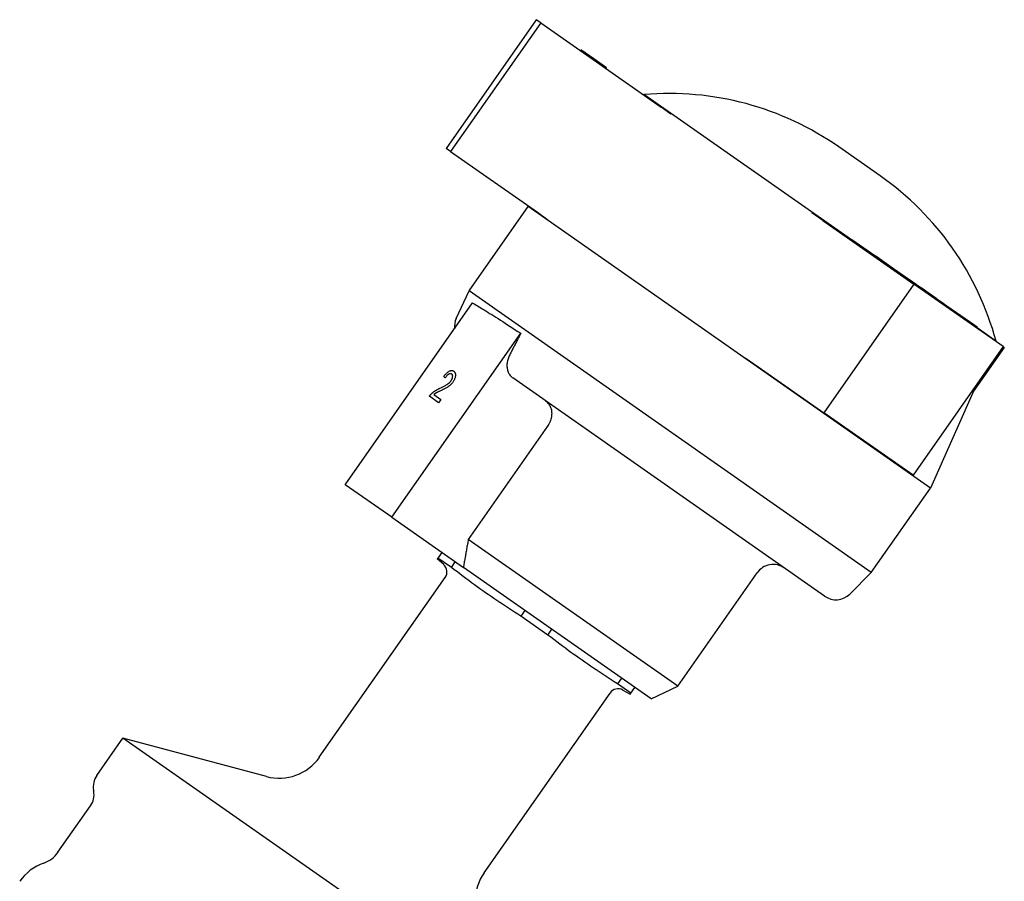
# Model space of a CAD drawing. Header units: millimetres. Extents: x -24 to 3572, y -10 to 482.
# Tile 4 of 26: x 201 to 301, y 269 to 357. Entities that reach past the tile are written whole.
import ezdxf

# ---------------------------------------------------------------- set-up
doc = ezdxf.new("R2010")
doc.units = ezdxf.units.MM
doc.layers.add('DETAIL', color=2, linetype='Continuous')

msp = doc.modelspace()

# ---------------------------------------------------------------- linework, layer by layer
at = {"layer": 'DETAIL'}
for p, q in [((253.63, 357.07), (244.45, 343.96)), ((254.09, 356.74), (253.63, 357.07)), ((254.09, 356.74), (244.91, 343.64)), ((254.09, 356.74), (266.37, 348.15)), ((258.14, 353.91), (258.19, 353.99)), ((259.5, 353.08), (258.19, 353.99)), ((260.78, 352.18), (259.5, 353.08)), ((260.72, 352.1), (260.78, 352.18)), ((264.6, 349.44), (264.57, 349.41)), ((285.74, 334.64), (264.6, 349.44)), ((267.35, 347.46), (266.37, 348.15)), ((244.91, 343.64), (244.45, 343.96)), ((288.66, 341.16), (284.44, 344.11)), ((244.91, 343.64), (253.75, 337.45)), ((246.79, 329.44), (252.82, 338.04)), ((252.85, 338.08), (252.82, 338.04)), ((293.77, 309.36), (252.82, 338.04)), ((253.75, 337.45), (254.82, 336.7)), ((282.83, 336.62), (281.7, 337.41)), ((282.83, 336.62), (292.09, 330.14)), ((285.71, 334.6), (285.77, 334.68)), ((285.77, 334.68), (288.21, 332.98)), ((288.15, 332.89), (288.21, 332.98)), ((289.08, 332.36), (288.21, 332.98)), ((289.03, 332.28), (289.08, 332.36)), ((289.18, 332.3), (289.08, 332.36)), ((289.69, 331.94), (289.18, 332.3)), ((289.63, 331.86), (289.69, 331.94)), ((291.23, 330.86), (289.69, 331.94)), ((292.09, 330.14), (282.91, 317.03)), ((291.83, 330.44), (291.23, 330.86)), ((291.77, 330.36), (291.83, 330.44)), ((292.59, 329.91), (291.83, 330.44)), ((301.18, 323.77), (292.09, 330.14)), ((292.53, 329.83), (292.59, 329.91)), ((292.92, 329.68), (292.59, 329.91)), ((245.49, 326.64), (246.79, 329.44)), ((287.75, 300.76), (246.79, 329.44)), ((292.86, 329.6), (292.92, 329.68)), ((293.54, 329.25), (292.92, 329.68)), ((293.48, 329.16), (293.54, 329.25)), ((294.21, 328.78), (293.54, 329.25)), ((234.18, 309.71), (247.14, 328.22)), ((294.15, 328.69), (294.21, 328.78)), ((294.54, 328.54), (294.21, 328.78)), ((294.48, 328.46), (294.54, 328.54)), ((294.84, 328.33), (294.54, 328.54)), ((294.78, 328.25), (294.84, 328.33)), ((295.45, 327.9), (294.84, 328.33)), ((295.39, 327.82), (295.45, 327.9)), ((298.3, 325.91), (295.45, 327.9)), ((298.24, 325.83), (298.3, 325.91)), ((298.56, 325.73), (298.3, 325.91)), ((238.92, 306.39), (252.05, 325.13)), ((298.5, 325.65), (298.56, 325.73)), ((300.45, 324.34), (298.53, 325.69)), ((300.45, 324.34), (300.43, 324.29)), ((301.18, 323.77), (292, 310.67)), ((301.3, 323.69), (298.17, 319.23)), ((301.18, 323.77), (301.3, 323.69)), ((274.91, 322.64), (276.22, 321.71)), ((245.23, 321.26), (245.23, 321.26)), ((276.22, 321.71), (282.91, 317.03)), ((244.35, 320.59), (244.35, 320.59)), ((283, 298.35), (251.26, 320.58)), ((298.48, 319.92), (293.77, 309.36)), ((243.21, 318.9), (243.92, 318.4)), ((243.68, 318.06), (242.75, 318.72)), ((243.92, 318.4), (243.68, 318.06)), ((243.92, 318.4), (243.68, 318.06)), ((243.68, 318.06), (243.68, 318.06)), ((243.92, 318.4), (243.92, 318.4)), ((292, 310.67), (282.91, 317.03)), ((254.78, 315.67), (246.71, 304.14)), ((238.92, 306.39), (234.18, 309.71)), ((287.75, 300.76), (293.77, 309.36)), ((238.92, 306.39), (246.21, 301.28)), ((268.06, 289.2), (246.71, 304.14)), ((244.02, 302.82), (243.62, 302.24)), ((243.62, 302.24), (243.55, 302.15)), ((244.21, 301.58), (243.55, 302.15)), ((244.99, 301.29), (243.62, 302.24)), ((244.99, 301.29), (245.39, 301.86)), ((265.32, 287.9), (246.21, 301.28)), ((231.54, 281.95), (244.36, 300.25)), ((268.06, 289.2), (276.13, 300.72)), ((285.56, 298.57), (287.75, 300.76)), ((252.48, 296.89), (252.08, 296.32)), ((254.82, 294.4), (252.08, 296.32)), ((254.82, 294.4), (255.22, 294.98)), ((262.31, 290.01), (261.91, 289.44)), ((263.28, 288.48), (261.91, 289.44)), ((262.45, 288.8), (263.21, 288.38)), ((263.28, 288.48), (263.68, 289.05)), ((265.32, 287.9), (268.06, 289.2)), ((248.34, 270.19), (261.16, 288.49)), ((263.21, 288.38), (263.28, 288.48)), ((208.88, 280.09), (211.55, 283.9)), ((226.15, 279.98), (211.55, 283.9)), ((257.01, 252.06), (211.55, 283.9)), ((208.57, 278.49), (208.55, 278.6)), ((204.93, 272.28), (208.24, 276.99))]:
    msp.add_line(p, q, dxfattribs=at)
at = {"layer": 'DETAIL', "flags": 128}
for points in [[(247.14, 328.22), (247.26, 328.15), (247.39, 328.08), (247.52, 328), (247.66, 327.91), (247.82, 327.82), (247.98, 327.73), (248.14, 327.63), (248.32, 327.52), (248.5, 327.41), (248.69, 327.29), (248.89, 327.16), (249.1, 327.04), (249.31, 326.9), (249.53, 326.76), (249.75, 326.62), (249.99, 326.47), (250.22, 326.32), (250.47, 326.16), (250.72, 326), (250.98, 325.83), (251.24, 325.66), (251.5, 325.49), (251.77, 325.31), (252.05, 325.13)], [(252.05, 325.13), (252, 325.03), (251.95, 324.94), (251.9, 324.84), (251.85, 324.75), (251.81, 324.65), (251.76, 324.55), (251.71, 324.46), (251.66, 324.36), (251.61, 324.27), (251.56, 324.17), (251.52, 324.08), (251.47, 323.98), (251.42, 323.89), (251.37, 323.79), (251.32, 323.7), (251.28, 323.6), (251.23, 323.51), (251.18, 323.41), (251.13, 323.32), (251.09, 323.23), (251.04, 323.13), (250.99, 323.04), (250.94, 322.94), (250.89, 322.85)], [(250.89, 322.85), (250.84, 322.74), (250.8, 322.63), (250.76, 322.53), (250.73, 322.42), (250.7, 322.31), (250.68, 322.2), (250.66, 322.09), (250.65, 321.98), (250.65, 321.87), (250.65, 321.76), (250.66, 321.66), (250.67, 321.56), (250.69, 321.46), (250.72, 321.36), (250.75, 321.26), (250.78, 321.16), (250.82, 321.08), (250.87, 321), (250.92, 320.92), (250.98, 320.84), (251.05, 320.76), (251.11, 320.7), (251.18, 320.63), (251.26, 320.58)], [(244.21, 320.74), (244.26, 320.81), (244.31, 320.87), (244.36, 320.92), (244.41, 320.98), (244.46, 321.03), (244.5, 321.07), (244.55, 321.11), (244.59, 321.15), (244.64, 321.19), (244.68, 321.22), (244.73, 321.25), (244.77, 321.27), (244.82, 321.29), (244.86, 321.31), (244.9, 321.32), (244.94, 321.33), (244.98, 321.33), (245.02, 321.34), (245.06, 321.33), (245.09, 321.33), (245.13, 321.32), (245.17, 321.3), (245.2, 321.29), (245.23, 321.26)], [(245.03, 320.98), (245, 320.99), (244.98, 321), (244.96, 321.01), (244.94, 321.01), (244.91, 321.02), (244.89, 321.02), (244.86, 321.01), (244.84, 321.01), (244.81, 321), (244.78, 320.99), (244.75, 320.98), (244.72, 320.96), (244.69, 320.94), (244.66, 320.92), (244.63, 320.9), (244.6, 320.87), (244.57, 320.85), (244.54, 320.82), (244.51, 320.78), (244.48, 320.75), (244.45, 320.71), (244.42, 320.67), (244.39, 320.63), (244.35, 320.59)], [(245.03, 320.98), (245, 320.99), (244.98, 321), (244.96, 321.01), (244.94, 321.01), (244.91, 321.02), (244.89, 321.02), (244.86, 321.01), (244.84, 321.01), (244.81, 321), (244.78, 320.99), (244.75, 320.98), (244.72, 320.96), (244.69, 320.94), (244.66, 320.92), (244.63, 320.9), (244.6, 320.87), (244.57, 320.85), (244.54, 320.82), (244.51, 320.78), (244.48, 320.75), (244.45, 320.71), (244.42, 320.67), (244.39, 320.63), (244.35, 320.59)], [(244.95, 320.29), (244.97, 320.32), (245, 320.36), (245.02, 320.39), (245.04, 320.43), (245.05, 320.46), (245.07, 320.5), (245.08, 320.53), (245.09, 320.56), (245.1, 320.6), (245.11, 320.63), (245.12, 320.66), (245.12, 320.7), (245.12, 320.73), (245.13, 320.76), (245.12, 320.79), (245.12, 320.81), (245.12, 320.84), (245.11, 320.86), (245.1, 320.89), (245.09, 320.91), (245.08, 320.93), (245.06, 320.95), (245.04, 320.96), (245.03, 320.98)], [(245.23, 321.26), (245.27, 321.24), (245.3, 321.21), (245.32, 321.18), (245.34, 321.15), (245.36, 321.11), (245.38, 321.08), (245.39, 321.04), (245.4, 320.99), (245.41, 320.95), (245.41, 320.9), (245.41, 320.85), (245.41, 320.8), (245.4, 320.75), (245.39, 320.7), (245.38, 320.64), (245.36, 320.59), (245.34, 320.54), (245.32, 320.48), (245.3, 320.43), (245.27, 320.37), (245.24, 320.32), (245.21, 320.26), (245.17, 320.2), (245.14, 320.15)], [(245.23, 321.26), (245.27, 321.24), (245.3, 321.21), (245.32, 321.18), (245.34, 321.15), (245.36, 321.11), (245.38, 321.08), (245.39, 321.04), (245.4, 320.99), (245.41, 320.95), (245.41, 320.9), (245.41, 320.85), (245.41, 320.8), (245.4, 320.75), (245.39, 320.7), (245.38, 320.64), (245.36, 320.59), (245.34, 320.54), (245.32, 320.48), (245.3, 320.43), (245.27, 320.37), (245.24, 320.32), (245.21, 320.26), (245.17, 320.2), (245.14, 320.15)], [(243.83, 319.54), (243.91, 319.57), (243.99, 319.61), (244.06, 319.64), (244.13, 319.68), (244.2, 319.71), (244.27, 319.75), (244.33, 319.78), (244.38, 319.81), (244.43, 319.84), (244.48, 319.87), (244.53, 319.9), (244.57, 319.92), (244.61, 319.95), (244.65, 319.98), (244.68, 320.01), (244.72, 320.04), (244.75, 320.07), (244.79, 320.1), (244.82, 320.13), (244.85, 320.16), (244.87, 320.19), (244.9, 320.22), (244.93, 320.26), (244.95, 320.29)], [(245.14, 320.15), (245.1, 320.1), (245.07, 320.06), (245.04, 320.02), (245.01, 319.98), (244.97, 319.94), (244.94, 319.91), (244.9, 319.87), (244.86, 319.83), (244.82, 319.8), (244.78, 319.77), (244.74, 319.73), (244.69, 319.7), (244.65, 319.67), (244.6, 319.63), (244.55, 319.6), (244.49, 319.57), (244.44, 319.54), (244.37, 319.5), (244.3, 319.47), (244.23, 319.43), (244.15, 319.39), (244.06, 319.35), (243.97, 319.3), (243.87, 319.26)], [(245.14, 320.15), (245.1, 320.1), (245.07, 320.06), (245.04, 320.02), (245.01, 319.98), (244.97, 319.94), (244.94, 319.91), (244.9, 319.87), (244.86, 319.83), (244.82, 319.8), (244.78, 319.77), (244.74, 319.73), (244.69, 319.7), (244.65, 319.67), (244.6, 319.63), (244.55, 319.6), (244.49, 319.57), (244.44, 319.54), (244.37, 319.5), (244.3, 319.47), (244.23, 319.43), (244.15, 319.39), (244.06, 319.35), (243.97, 319.3), (243.87, 319.26)], [(244.35, 320.59), (244.35, 320.6), (244.34, 320.6), (244.34, 320.61), (244.33, 320.62), (244.32, 320.62), (244.32, 320.63), (244.31, 320.64), (244.31, 320.64), (244.3, 320.65), (244.29, 320.65), (244.29, 320.66), (244.28, 320.67), (244.28, 320.67), (244.27, 320.68), (244.27, 320.69), (244.26, 320.69), (244.25, 320.7), (244.25, 320.71), (244.24, 320.71), (244.24, 320.72), (244.23, 320.73), (244.22, 320.73), (244.22, 320.74), (244.21, 320.74)], [(242.75, 318.72), (242.76, 318.73), (242.76, 318.74), (242.77, 318.75), (242.78, 318.76), (242.78, 318.77), (242.79, 318.78), (242.8, 318.79), (242.81, 318.8), (242.82, 318.81), (242.82, 318.82), (242.83, 318.83), (242.84, 318.84), (242.85, 318.85), (242.85, 318.86), (242.86, 318.87), (242.87, 318.88), (242.88, 318.88), (242.89, 318.89), (242.9, 318.9), (242.9, 318.91), (242.91, 318.92), (242.92, 318.93), (242.93, 318.94), (242.94, 318.95)], [(242.94, 318.95), (242.97, 318.98), (243, 319), (243.02, 319.03), (243.05, 319.06), (243.08, 319.08), (243.12, 319.11), (243.15, 319.13), (243.18, 319.16), (243.21, 319.18), (243.24, 319.21), (243.28, 319.23), (243.31, 319.25), (243.35, 319.28), (243.38, 319.3), (243.42, 319.32), (243.46, 319.35), (243.5, 319.37), (243.54, 319.39), (243.59, 319.42), (243.63, 319.44), (243.68, 319.46), (243.73, 319.49), (243.78, 319.51), (243.83, 319.54)], [(243.87, 319.26), (243.81, 319.23), (243.76, 319.21), (243.71, 319.19), (243.66, 319.16), (243.62, 319.14), (243.58, 319.13), (243.55, 319.11), (243.51, 319.09), (243.48, 319.08), (243.46, 319.06), (243.44, 319.05), (243.42, 319.04), (243.4, 319.03), (243.38, 319.02), (243.36, 319), (243.34, 318.99), (243.33, 318.98), (243.31, 318.97), (243.29, 318.96), (243.28, 318.95), (243.26, 318.93), (243.24, 318.92), (243.23, 318.91), (243.21, 318.9)], [(243.87, 319.26), (243.81, 319.23), (243.76, 319.21), (243.71, 319.19), (243.66, 319.16), (243.62, 319.14), (243.58, 319.13), (243.55, 319.11), (243.51, 319.09), (243.48, 319.08), (243.46, 319.06), (243.44, 319.05), (243.42, 319.04), (243.4, 319.03), (243.38, 319.02), (243.36, 319), (243.34, 318.99), (243.33, 318.98), (243.31, 318.97), (243.29, 318.96), (243.28, 318.95), (243.26, 318.93), (243.24, 318.92), (243.23, 318.91), (243.21, 318.9)], [(254.59, 318.24), (254.67, 318.18), (254.75, 318.11), (254.83, 318.03), (254.9, 317.94), (254.96, 317.86), (255.01, 317.76), (255.06, 317.67), (255.1, 317.56), (255.14, 317.45), (255.17, 317.34), (255.19, 317.22), (255.2, 317.11), (255.21, 316.99), (255.2, 316.87), (255.19, 316.74), (255.18, 316.62), (255.15, 316.49), (255.12, 316.37), (255.08, 316.25), (255.04, 316.13), (254.98, 316.01), (254.92, 315.89), (254.85, 315.77), (254.78, 315.67)], [(246.71, 304.14), (246.69, 304.01), (246.67, 303.89), (246.65, 303.77), (246.63, 303.64), (246.6, 303.52), (246.58, 303.4), (246.56, 303.27), (246.54, 303.15), (246.52, 303.03), (246.5, 302.91), (246.48, 302.79), (246.46, 302.67), (246.44, 302.55), (246.42, 302.44), (246.39, 302.32), (246.37, 302.2), (246.35, 302.08), (246.33, 301.97), (246.31, 301.85), (246.29, 301.74), (246.27, 301.62), (246.25, 301.51), (246.23, 301.39), (246.21, 301.28)], [(252.08, 296.32), (251.75, 296.52), (251.43, 296.73), (251.12, 296.93), (250.81, 297.13), (250.5, 297.33), (250.21, 297.53), (249.91, 297.72), (249.62, 297.92), (249.33, 298.12), (249.04, 298.31), (248.75, 298.51), (248.47, 298.71), (248.19, 298.91), (247.9, 299.11), (247.62, 299.31), (247.34, 299.52), (247.05, 299.73), (246.77, 299.94), (246.48, 300.15), (246.19, 300.37), (245.89, 300.59), (245.6, 300.82), (245.29, 301.05), (244.99, 301.29)], [(261.91, 289.44), (261.58, 289.64), (261.26, 289.85), (260.95, 290.05), (260.64, 290.25), (260.33, 290.45), (260.03, 290.64), (259.74, 290.84), (259.45, 291.04), (259.16, 291.23), (258.87, 291.43), (258.58, 291.63), (258.3, 291.83), (258.02, 292.03), (257.73, 292.23), (257.45, 292.43), (257.17, 292.63), (256.88, 292.84), (256.6, 293.05), (256.31, 293.27), (256.02, 293.48), (255.72, 293.71), (255.43, 293.93), (255.12, 294.17), (254.82, 294.4)]]:
    msp.add_lwpolyline(points, dxfattribs=at)
at = {"layer": 'DETAIL'}
for centre, radius, start, end in [((267.18, 319.45), 30.1, 55, 94.9068), ((271.39, 316.5), 30.1, 15.0932, 55), ((247.3, 325.79), 2, 155, 185.6181), ((243.54, 300.83), 1, 325, 48.5592), ((277.76, 299.58), 2, 55, 145), ((284.15, 299.99), 2, 235, 315), ((261.97, 287.92), 1, 61.4408, 145), ((227.45, 284.81), 5, 255, 325), ((210.52, 278.94), 2, 145, 190), ((206.6, 278.14), 2, 325, 10), ((202.48, 274), 3, 289.3409, 325), ((205.13, 266.45), 5, 109.3409, 145), ((252.43, 267.32), 5, 145, 215)]:
    msp.add_arc(centre, radius, start, end, dxfattribs=at)

doc.saveas('drawing.dxf')
